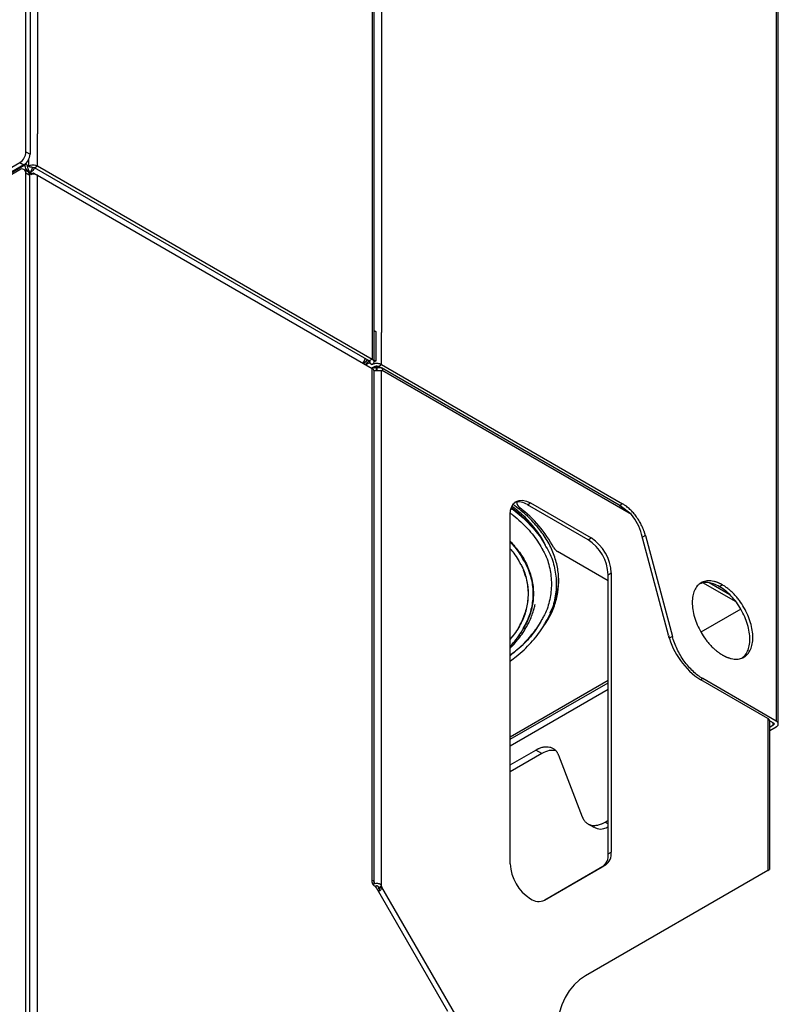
# Model space of a CAD drawing. Header units: millimetres. Extents: x 155400 to 158181, y 110641 to 115017.
# Tile 28 of 126: x 157915 to 158181, y 110952 to 111296. Entities that reach past the tile are written whole.
import ezdxf

# ---------------------------------------------------------------- set-up
doc = ezdxf.new("R2010")
doc.units = ezdxf.units.MM

msp = doc.modelspace()

# ---------------------------------------------------------------- linework, layer by layer
at = {"color": 7, "linetype": 'Continuous', "lineweight": 25}
for p, q in [((157921.77, 111950.51), (157921.77, 111256.25)), ((158038.79, 111882.96), (158038.79, 111188.69)), ((158039.45, 111176.55), (158039.45, 111882.04)), ((158180.11, 111846.29), (158180.11, 111107.11)), ((158180.81, 111050), (158180.81, 111845.31)), ((157917.7, 111249.92), (157917.7, 111618.18)), ((157919.11, 111617.37), (157919.11, 111249.11)), ((158042.08, 111491.98), (158042.08, 111186.79)), ((157921.77, 111245.02), (157921.77, 111256.25)), ((157917.7, 111249.92), (157919.11, 111249.11)), ((157918.58, 111247.23), (157918.58, 111245.02)), ((157915.49, 111243.69), (157605.95, 111064.99)), ((157606.04, 111067.56), (157915.58, 111246.25)), ((157916.99, 111245.43), (157607.46, 111066.74)), ((157917.3, 111245.3), (157911.51, 111241.96)), ((157915.58, 111246.25), (157916.99, 111245.43)), ((157918.4, 111243.02), (157916.99, 111243.83)), ((157917.7, 111245.53), (157917.3, 111245.3)), ((157918.58, 111245.02), (157917.7, 111245.53)), ((157918.58, 111245.02), (157919.1, 111244.73)), ((157920.71, 111244.41), (157921.77, 111245.02)), ((158037.73, 111176.85), (157920.71, 111244.41)), ((157921.77, 111245.02), (158038.79, 111177.47)), ((157917.61, 110920.74), (157917.61, 111242.46)), ((157919.03, 111241.64), (157917.61, 111242.46)), ((157919.11, 111242.68), (157918.83, 111242.51)), ((157919.03, 110919.93), (157919.03, 111241.64)), ((157919.11, 111242.68), (157919.74, 111242.31)), ((157919.35, 111242.09), (157920.28, 111242.62)), ((157920.28, 111242.18), (157920.28, 111242.62)), ((157920.28, 111242.62), (157921.41, 111241.96)), ((157921.77, 110916.81), (157921.77, 111241.8)), ((157921.77, 111241.8), (158038.79, 111174.24)), ((158038.79, 111188.69), (158038.79, 111177.47)), ((158039.45, 111187.5), (158039.99, 111187.18)), ((158039.99, 111187.18), (158039.99, 111176.77)), ((158042.08, 111175.57), (158042.08, 111186.79)), ((158036.3, 111175.68), (158036.58, 111175.84)), ((158037.8, 111176.2), (158036.57, 111175.49)), ((158038.79, 111177.47), (158037.73, 111176.85)), ((158037.73, 111176.85), (158037.73, 111176.24)), ((158037.73, 111176.24), (158037.8, 111176.2)), ((158037.8, 111176.2), (158038.79, 111175.63)), ((158038.71, 111174.43), (158038.58, 111174.36)), ((158038.79, 110995.42), (158038.79, 111174.24)), ((158039.75, 111174.95), (158039.05, 111174.55)), ((158039.99, 111176.77), (158039.4, 111176.66)), ((158039.41, 111177.11), (158039.99, 111176.77)), ((158040.22, 111174.49), (158040.22, 111173.47)), ((158040.54, 111173.47), (158040.54, 111174.49)), ((158041.02, 111174.95), (158042.08, 111175.57)), ((158041.91, 111174.44), (158041.02, 111174.95)), ((158042.08, 111175.57), (158126.37, 111126.91)), ((158125.16, 111126.46), (158042.08, 111174.42)), ((158039.45, 110994.5), (158039.45, 111173.32)), ((158042.24, 111173.51), (158042.08, 111173.42)), ((158042.08, 110993.33), (158042.08, 111173.42)), ((158129.46, 111123.17), (158042.24, 111173.51)), ((158089.36, 111127.57), (158089.36, 111127.3)), ((158093.04, 111126.63), (158094.1, 111127.25)), ((158114.25, 111114.39), (158093.04, 111126.63)), ((158094.1, 111127.25), (158115.31, 111115)), ((158126.37, 111126.91), (158125.3, 111126.3)), ((158126.59, 111125.33), (158125.3, 111126.3)), ((158129.46, 111123.17), (158125.34, 111126.32)), ((158087.03, 111001.12), (158087.03, 111123.16)), ((158127.51, 111124.66), (158127.37, 111124.74)), ((158142.38, 111081.07), (158132.97, 111116.37)), ((158134.34, 111115.86), (158133.28, 111115.25)), ((158134.34, 111115.86), (158143.75, 111080.56)), ((158114.25, 111114.39), (158115.31, 111115)), ((158121.32, 111100.02), (158103.57, 111110.27)), ((158180.11, 111107.11), (158180.11, 111050.98)), ((158121.32, 111102.14), (158122.38, 111102.75)), ((158121.32, 111004.59), (158121.32, 111102.14)), ((158122.38, 111102.75), (158122.38, 111005.21)), ((158166.02, 111092.64), (158154.46, 111099.31)), ((158163.83, 111095.12), (158156.64, 111099.27)), ((158161.3, 111098.58), (158160.24, 111097.97)), ((158140.25, 111089.1), (158140.24, 111089.11)), ((158167.68, 111090.14), (158153.75, 111082.1)), ((158142.69, 111079.95), (158142.44, 111080.91)), ((158143.75, 111080.56), (158142.69, 111079.95)), ((158121.32, 111065.22), (158087.03, 111045.42)), ((158087.03, 111044.61), (158121.32, 111064.4)), ((158154.38, 111065.83), (158153.68, 111065.42)), ((158177.1, 111051.89), (158153.68, 111065.42)), ((158180.11, 111050.98), (158154.38, 111065.83)), ((158121.32, 111062.03), (158087.03, 111042.23)), ((158177.1, 111051.89), (158177.1, 110998.78)), ((158177.81, 110999.15), (158177.81, 111050.91)), ((158179.05, 111050.36), (158177.96, 111050.99)), ((158179.05, 111049.63), (158179.05, 111050.36)), ((158177.81, 111048.91), (158179.05, 111049.63)), ((158177.81, 111047.69), (158180.11, 111049.02)), ((158087.03, 111035.7), (158095.98, 111040.87)), ((158098.1, 111039.64), (158095.98, 111040.87)), ((158098.1, 111039.64), (158087.03, 111033.25)), ((158103.95, 111039.03), (158112.24, 111017.51)), ((158120.22, 111015.67), (158121.32, 111016.31)), ((158114.22, 111015.07), (158116.34, 111013.85)), ((158120.22, 111015.67), (158121.32, 111015.03)), ((158121.32, 111004.59), (158122.38, 111005.21)), ((158099.07, 110988.36), (158119.25, 111000.01)), ((158120.31, 111000.63), (158099.1, 110988.38)), ((158177.1, 110998.78), (158113.32, 110961.94)), ((158119.25, 111000.01), (158120.31, 111000.63)), ((158176.83, 110998.62), (158177.19, 110998.83)), ((158177.36, 110998.9), (158177.33, 110998.91)), ((158038.79, 110994.6), (158038.79, 110995.42)), ((158038.87, 110994.52), (158038.79, 110994.56)), ((158038.87, 110994.19), (158038.87, 110994.52)), ((158039.74, 110993.24), (158039.5, 110993.38)), ((158065.22, 110949.44), (158040.24, 110992.71)), ((158042.08, 110993.33), (158041.02, 110992.71)), ((158042.19, 110992.96), (158041.13, 110992.35)), ((158068.47, 110947.43), (158042.19, 110992.96))]:
    msp.add_line(p, q, dxfattribs=at)
at = {"color": 7, "linetype": 'Continuous', "lineweight": 25, "flags": 128}
for points in [[(158087.03, 111123.16), (158087.17, 111124.68), (158087.57, 111125.98), (158088.22, 111127.01), (158089.1, 111127.74), (158090.17, 111128.14), (158091.39, 111128.19), (158092.72, 111127.89), (158094.1, 111127.25)], [(158125.34, 111126.32), (158125.21, 111126.42), (158125.16, 111126.46)], [(158038.79, 110995.42), (158039.07, 110995.22), (158039.28, 110995), (158039.41, 110994.75), (158039.45, 110994.5), (158039.41, 110994.25), (158039.28, 110994), (158039.08, 110993.78)], [(158113.32, 110961.94), (158111.23, 110960.52), (158109.36, 110958.78), (158107.7, 110956.73), (158106.27, 110954.39), (158105.09, 110951.79), (158104.17, 110948.92), (158103.5, 110945.83), (158103.1, 110942.53), (158102.96, 110939.05)]]:
    msp.add_lwpolyline(points, dxfattribs=at)
at = {"color": 7, "linetype": 'Continuous', "lineweight": 25}
for centre, radius, start, end in [((157913.09, 111250.13), 4.61, 302.6055, 357.3945), ((157914.51, 111249.31), 4.61, 302.6055, 357.3945), ((157916.32, 111242.67), 1.31, 350.786, 129.2033), ((157917.56, 111241.81), 1.48, 353.7012, 54.9867), ((157920.16, 111238.7), 3.49, 62.6566, 109.4572), ((158038.33, 111173.21), 1.13, 5.6946, 65.6256), ((158040.38, 111177.95), 3.46, 267.3358, 272.6642), ((158041.83, 111174.04), 0.669, 292.0296, 307.9812), ((158090.02, 111122.29), 5.29, 55.1825, 105.5864), ((158091.44, 111127.34), 2.07, 173.5406, 237.5862), ((158064.89, 111091.82), 42.28, 27.7607, 53.0009), ((158115.16, 111111.47), 18.47, 15.3842, 39.283), ((158105.97, 111101.44), 15.37, 2.6055, 57.3945), ((158107.03, 111102.05), 15.37, 2.6055, 57.3945), ((158105.03, 111113.03), 3.11, 209.0133, 242.1791), ((158168.11, 111087.73), 26.58, 194.5185, 237.1078), ((158176.6, 111050.79), 1.21, 5.6948, 65.6253), ((158116.32, 111004.1), 5.03, 305.698, 5.6204), ((158117.38, 111004.71), 5.03, 305.698, 5.6204), ((158102.38, 111001.82), 15.37, 182.6055, 237.3945), ((158040.33, 110994.67), 1.54, 182.6055, 237.3945), ((158038.97, 110992.01), 1.44, 28.8556, 58.0453), ((158038.95, 110991.9), 2.22, 11.591, 21.5092), ((158040.02, 110992.51), 2.22, 11.591, 21.5092), ((158097.03, 110992.96), 5.03, 234.3818, 294.314)]:
    msp.add_arc(centre, radius, start, end, dxfattribs=at)
for points, knots in [([(157919.11, 111242.68), (157918.89, 111242.79), (157918.66, 111242.94), (157918.24, 111243.33), (157918.05, 111243.56), (157917.71, 111244.04), (157917.58, 111244.31), (157917.38, 111244.82), (157917.32, 111245.07), (157917.3, 111245.3)], [0, 0, 0, 0, 0.25, 0.25, 0.5, 0.5, 0.75, 0.75, 1, 1, 1, 1]), ([(157918.08, 111245.31), (157918.09, 111245.17), (157918.12, 111245.03), (157918.18, 111244.74), (157918.21, 111244.6), (157918.28, 111244.33), (157918.32, 111244.2), (157918.41, 111243.95), (157918.46, 111243.83), (157918.55, 111243.61), (157918.6, 111243.5), (157918.7, 111243.3), (157918.75, 111243.21), (157918.9, 111242.94), (157919, 111242.8), (157919.11, 111242.68)], [0, 0, 0, 0, 0.125, 0.125, 0.25, 0.25, 0.375, 0.375, 0.5, 0.5, 0.625, 0.625, 0.75, 0.75, 1, 1, 1, 1]), ([(157918.58, 111245.02), (157918.79, 111245.14), (157919.04, 111245.24), (157919.59, 111245.37), (157919.88, 111245.4), (157920.47, 111245.4), (157920.76, 111245.37), (157921.31, 111245.24), (157921.56, 111245.14), (157921.77, 111245.02)], [0, 0, 0, 0, 0.25, 0.25, 0.5, 0.5, 0.75, 0.75, 1, 1, 1, 1]), ([(157919.1, 111244.73), (157919.13, 111244.73), (157919.19, 111244.73), (157919.29, 111244.72), (157919.39, 111244.71), (157919.48, 111244.69), (157919.62, 111244.67), (157919.79, 111244.61), (157919.91, 111244.55), (157919.98, 111244.52)], [0, 0, 0, 0, 0.099824, 0.199094, 0.298456, 0.398558, 0.500034, 0.747282, 1, 1, 1, 1]), ([(157919.11, 111242.68), (157919.12, 111242.68), (157919.13, 111242.69), (157919.16, 111242.73), (157919.25, 111242.84), (157919.42, 111243.09), (157919.64, 111243.5), (157919.82, 111243.93), (157919.92, 111244.24), (157919.97, 111244.43), (157920, 111244.52), (157920.01, 111244.56)], [0, 0, 0, 0, 0.008479, 0.025973, 0.089059, 0.261555, 0.523566, 0.754147, 0.878712, 0.940699, 1, 1, 1, 1]), ([(157920.63, 111244.34), (157920.55, 111244.16), (157920.34, 111243.72), (157919.79, 111243.09), (157919.34, 111242.81), (157919.11, 111242.68)], [0, 0, 0, 0, 0.261272, 0.630636, 1, 1, 1, 1]), ([(157919.98, 111244.52), (157920, 111244.53), (157920.05, 111244.53), (157920.13, 111244.54), (157920.21, 111244.54), (157920.29, 111244.53), (157920.4, 111244.52), (157920.56, 111244.49), (157920.66, 111244.44), (157920.71, 111244.41)], [0, 0, 0, 0, 0.101141, 0.200638, 0.299619, 0.399231, 0.500598, 0.75012, 1, 1, 1, 1]), ([(158035.49, 111176.11), (158035.53, 111176.14), (158035.74, 111176.33), (158036.04, 111176.86), (158036.3, 111177.38), (158036.34, 111177.65), (158036.34, 111177.65)], [0, 0, 0, 0, 0.09268, 0.539379, 0.986079, 1, 1, 1, 1]), ([(158036.97, 111177.29), (158036.95, 111177.24), (158036.82, 111176.95), (158036.41, 111176.49), (158035.96, 111176.1), (158035.71, 111176), (158035.69, 111175.99)], [0, 0, 0, 0, 0.091739, 0.549138, 0.968753, 1, 1, 1, 1]), ([(158036.17, 111175.71), (158036.28, 111175.73), (158036.43, 111175.76), (158036.55, 111175.81), (158036.58, 111175.83), (158036.58, 111175.83)], [0, 0, 0, 0, 0.765432, 0.998359, 1, 1, 1, 1]), ([(158036.58, 111175.83), (158036.6, 111175.85), (158036.66, 111175.89), (158036.82, 111176.01), (158037.09, 111176.25), (158037.36, 111176.58), (158037.48, 111176.84), (158037.53, 111176.95)], [0, 0, 0, 0, 0.083679, 0.175537, 0.409928, 0.762688, 1, 1, 1, 1]), ([(158037.73, 111176.85), (158037.75, 111176.84), (158037.78, 111176.82), (158037.83, 111176.79), (158037.86, 111176.75), (158037.91, 111176.7), (158037.94, 111176.63), (158037.96, 111176.55), (158037.94, 111176.46), (158037.9, 111176.38), (158037.83, 111176.3), (158037.76, 111176.26), (158037.73, 111176.24)], [0, 0, 0, 0, 0.062771, 0.124992, 0.187273, 0.250222, 0.374947, 0.500146, 0.624871, 0.750071, 0.874917, 1, 1, 1, 1]), ([(158038.57, 111174.33), (158038.64, 111174.38), (158038.76, 111174.48), (158039.05, 111174.56), (158039.51, 111174.61), (158039.93, 111174.54), (158040.22, 111174.49)], [0, 0, 0, 0, 0.194146, 0.391467, 0.590398, 1, 1, 1, 1]), ([(158038.79, 111177.47), (158039, 111177.34), (158039.17, 111177.2), (158039.39, 111176.89), (158039.45, 111176.72), (158039.45, 111176.38), (158039.39, 111176.21), (158039.17, 111175.89), (158039, 111175.75), (158038.79, 111175.63)], [0, 0, 0, 0, 0.25, 0.25, 0.5, 0.5, 0.75, 0.75, 1, 1, 1, 1]), ([(158042.08, 111175.57), (158042.04, 111175.59), (158041.97, 111175.63), (158041.85, 111175.68), (158041.73, 111175.73), (158041.61, 111175.78), (158041.47, 111175.82), (158041.25, 111175.88), (158040.91, 111175.95), (158040.46, 111175.98), (158040, 111175.96), (158039.61, 111175.91), (158039.29, 111175.82), (158039.03, 111175.74), (158038.87, 111175.66), (158038.8, 111175.63)], [0, 0, 0, 0, 0.041955, 0.0835862, 0.1250588, 0.1665401, 0.208197, 0.2501945, 0.3750503, 0.5000601, 0.6249159, 0.7499258, 0.8334728, 0.9163848, 1, 1, 1, 1]), ([(158041.38, 111174.57), (158041.17, 111174.6), (158040.7, 111174.67), (158039.94, 111174.58), (158039.53, 111174.4), (158039.32, 111174.3)], [0, 0, 0, 0, 0.296102, 0.648051, 1, 1, 1, 1]), ([(158039.75, 111174.95), (158039.77, 111174.97), (158039.81, 111174.99), (158039.88, 111175.02), (158039.96, 111175.05), (158040.06, 111175.08), (158040.21, 111175.1), (158040.38, 111175.11), (158040.56, 111175.1), (158040.73, 111175.07), (158040.89, 111175.02), (158040.98, 111174.98), (158041.02, 111174.95)], [0, 0, 0, 0, 0.062787, 0.125013, 0.187288, 0.250222, 0.374987, 0.500147, 0.624912, 0.750072, 0.874937, 1, 1, 1, 1]), ([(158040.54, 111174.49), (158040.7, 111174.52), (158041, 111174.56), (158041.42, 111174.58), (158041.78, 111174.54), (158042.06, 111174.45), (158042.27, 111174.29), (158042.37, 111174.08), (158042.38, 111173.82), (158042.29, 111173.62), (158042.24, 111173.51)], [0, 0, 0, 0, 0.123586, 0.243607, 0.362047, 0.480967, 0.602407, 0.728282, 0.860314, 1, 1, 1, 1]), ([(158042.08, 111173.42), (158041.86, 111173.43), (158041.53, 111173.44), (158040.96, 111173.46), (158040.52, 111173.47), (158040.07, 111173.47), (158039.68, 111173.46), (158039.46, 111173.45), (158039.37, 111173.44)], [0, 0, 0, 0, 0.30501, 0.453832, 0.601979, 0.751201, 0.903212, 1, 1, 1, 1]), ([(158099.73, 111111.55), (158099.48, 111112.18), (158098.56, 111114.49), (158095.88, 111118.27), (158092.16, 111122.53), (158089.06, 111125), (158087.7, 111126.09)], [0, 0, 0, 0, 0.120682, 0.436618, 0.752553, 1, 1, 1, 1]), ([(158098.71, 111084.15), (158099.3, 111085), (158100.91, 111087.31), (158102.6, 111091.27), (158103.84, 111095.95), (158104.15, 111100.69), (158103.58, 111105.42), (158102.12, 111110.09), (158099.79, 111114.64), (158096.6, 111119), (158092.77, 111123.06), (158089.65, 111125.5), (158088.15, 111126.66)], [0, 0, 0, 0, 0.060789, 0.166086, 0.271382, 0.376679, 0.481976, 0.587273, 0.69257, 0.797866, 0.903163, 1, 1, 1, 1]), ([(158134.34, 111115.86), (158134.31, 111115.95), (158134.26, 111116.14), (158134.18, 111116.42), (158134.1, 111116.69), (158134, 111116.97), (158133.91, 111117.25), (158133.74, 111117.72), (158133.48, 111118.36), (158133.1, 111119.19), (158132.69, 111120.01), (158132.09, 111121.07), (158131.25, 111122.35), (158130.32, 111123.52), (158129.53, 111124.39), (158128.92, 111124.99), (158128.29, 111125.55), (158127.73, 111126), (158127.23, 111126.37), (158126.8, 111126.65), (158126.51, 111126.82), (158126.37, 111126.91)], [0, 0, 0, 0, 0.020858, 0.041691, 0.062513, 0.083336, 0.104176, 0.125044, 0.187534, 0.250062, 0.312552, 0.375079, 0.500005, 0.624931, 0.687421, 0.749948, 0.812438, 0.874966, 0.916653, 0.958295, 1, 1, 1, 1]), ([(158087.12, 111123.66), (158087.45, 111123.42), (158088.75, 111122.45), (158090.76, 111120.65), (158093.13, 111118.28), (158095.22, 111115.83), (158096.99, 111113.3), (158098.1, 111111.52), (158098.52, 111110.59), (158098.55, 111110.53)], [0, 0, 0, 0, 0.062342, 0.247198, 0.432095, 0.617082, 0.802227, 0.98761, 1, 1, 1, 1]), ([(158087.42, 111125.29), (158087.62, 111125.16), (158089.95, 111123.62), (158093.43, 111120.26), (158097.2, 111116.13), (158098.65, 111113.46), (158099.14, 111112.57)], [0, 0, 0, 0, 0.037061, 0.421825, 0.806589, 1, 1, 1, 1]), ([(158099.21, 111112.81), (158099.01, 111113.18), (158098.3, 111114.45), (158096.79, 111116.55), (158094.69, 111119.1), (158092.28, 111121.56), (158089.88, 111123.72), (158088.18, 111125), (158087.46, 111125.54)], [0, 0, 0, 0, 0.080322, 0.274577, 0.469176, 0.664051, 0.859128, 1, 1, 1, 1]), ([(158087.03, 111113.85), (158088.16, 111112.59), (158090.6, 111109.85), (158093.13, 111105.34), (158094.8, 111100.49), (158095.35, 111095.54), (158094.78, 111090.6), (158093.28, 111085.96), (158091.48, 111083.08), (158090.65, 111081.75)], [0, 0, 0, 0, 0.12872, 0.277468, 0.426367, 0.575107, 0.723855, 0.872754, 1, 1, 1, 1]), ([(158087.03, 111113.62), (158088.1, 111112.42), (158090.47, 111109.75), (158092.97, 111105.32), (158094.54, 111100.48), (158095.17, 111097.18), (158094.98, 111095.53), (158094.98, 111095.53)], [0, 0, 0, 0, 0.214524, 0.47607, 0.737615, 0.999161, 1, 1, 1, 1]), ([(158087.03, 111113.56), (158088.14, 111112.36), (158089.88, 111110.48), (158090.97, 111108.45), (158091.36, 111107.71)], [0, 0, 0, 0, 0.636951, 1, 1, 1, 1]), ([(158099.14, 111112.57), (158099.68, 111111.7), (158101.3, 111109.07), (158102.71, 111104.48), (158103.4, 111098.91), (158102.71, 111093.33), (158101.3, 111088.74), (158099.68, 111086.11), (158099.14, 111085.24)], [0, 0, 0, 0, 0.09955, 0.299721, 0.499892, 0.700064, 0.900235, 1, 1, 1, 1]), ([(158087.03, 111111.24), (158087.45, 111110.73), (158088.52, 111109.45), (158089.67, 111107.72), (158090.3, 111106.49), (158090.51, 111106.08)], [0, 0, 0, 0, 0.305954, 0.768606, 1, 1, 1, 1]), ([(158098.4, 111110.76), (158098.62, 111110.4), (158099.86, 111108.33), (158100.99, 111104.35), (158101.7, 111098.91), (158100.99, 111093.47), (158099.84, 111089.43), (158098.56, 111087.3), (158098.31, 111086.89)], [0, 0, 0, 0, 0.046643, 0.271473, 0.496304, 0.721135, 0.945966, 1, 1, 1, 1]), ([(158090.38, 111106.32), (158090.64, 111105.9), (158091.82, 111103.95), (158092.87, 111100.3), (158093.5, 111095.48), (158092.87, 111090.65), (158091.84, 111087.05), (158090.69, 111085.15), (158090.46, 111084.77)], [0, 0, 0, 0, 0.0620837, 0.2827071, 0.5033305, 0.723954, 0.9445774, 1, 1, 1, 1]), ([(158091.36, 111107.71), (158091.87, 111106.89), (158093.33, 111104.52), (158094.59, 111100.4), (158095.19, 111095.48), (158094.58, 111090.55), (158093.34, 111086.46), (158091.9, 111084.12), (158091.41, 111083.32)], [0, 0, 0, 0, 0.1051697, 0.3033979, 0.5016262, 0.6998545, 0.8980827, 1, 1, 1, 1]), ([(158091.57, 111103.81), (158092.01, 111102.67), (158093.06, 111099.95), (158093.45, 111095.54), (158092.94, 111090.69), (158091.26, 111085.94), (158089.27, 111082.24), (158087.52, 111080.25), (158087.03, 111079.7)], [0, 0, 0, 0, 0.141495, 0.337381, 0.533266, 0.729152, 0.925038, 1, 1, 1, 1]), ([(158100.99, 111088.82), (158101.53, 111089.93), (158102.82, 111092.57), (158103.83, 111096.61), (158103.91, 111099.51), (158103.95, 111100.83)], [0, 0, 0, 0, 0.284955, 0.675881, 1, 1, 1, 1]), ([(158161.3, 111098.58), (158161.21, 111098.63), (158161.04, 111098.73), (158160.78, 111098.87), (158160.52, 111099), (158160.26, 111099.12), (158160, 111099.24), (158159.74, 111099.35), (158159.49, 111099.45), (158158.97, 111099.63), (158158.21, 111099.85), (158157.23, 111100.01), (158156.29, 111100.04), (158155.1, 111099.9), (158153.75, 111099.4), (158152.42, 111098.3), (158151.44, 111096.74), (158150.83, 111094.78), (158150.62, 111092.49), (158150.83, 111089.97), (158151.44, 111087.31), (158152.42, 111084.61), (158153.75, 111081.97), (158155.1, 111079.91), (158156.29, 111078.4), (158157.23, 111077.34), (158158.21, 111076.37), (158159.06, 111075.64), (158159.74, 111075.11), (158160.26, 111074.74), (158160.78, 111074.39), (158161.12, 111074.19), (158161.3, 111074.08)], [0, 0, 0, 0, 0.007836, 0.015659, 0.023472, 0.031281, 0.039091, 0.046905, 0.054729, 0.062568, 0.093835, 0.125113, 0.156379, 0.187658, 0.250126, 0.312595, 0.375064, 0.437533, 0.500002, 0.562471, 0.62494, 0.687409, 0.749878, 0.812347, 0.843614, 0.874892, 0.906158, 0.937436, 0.953094, 0.968715, 0.984338, 1, 1, 1, 1]), ([(158160.24, 111097.97), (158159.54, 111098.32), (158158.15, 111099.03), (158156.16, 111099.45), (158154.51, 111099.44), (158153.65, 111099.07), (158153.32, 111098.92)], [0, 0, 0, 0, 0.274931, 0.549862, 0.824792, 1, 1, 1, 1]), ([(158161.3, 111074.08), (158161.39, 111074.03), (158161.56, 111073.93), (158161.82, 111073.79), (158162.08, 111073.66), (158162.34, 111073.54), (158162.6, 111073.42), (158162.85, 111073.32), (158163.11, 111073.21), (158163.62, 111073.03), (158164.38, 111072.81), (158165.36, 111072.65), (158166.31, 111072.62), (158167.5, 111072.76), (158168.85, 111073.26), (158170.17, 111074.36), (158171.16, 111075.92), (158171.77, 111077.88), (158171.97, 111080.17), (158171.77, 111082.69), (158171.16, 111085.35), (158170.17, 111088.05), (158168.85, 111090.69), (158167.5, 111092.75), (158166.31, 111094.26), (158165.36, 111095.32), (158164.38, 111096.29), (158163.54, 111097.02), (158162.86, 111097.55), (158162.34, 111097.92), (158161.82, 111098.27), (158161.47, 111098.48), (158161.3, 111098.58)], [0, 0, 0, 0, 0.007836, 0.015659, 0.023472, 0.031281, 0.039091, 0.046905, 0.054729, 0.062568, 0.093835, 0.125113, 0.156379, 0.187658, 0.250126, 0.312595, 0.375064, 0.437533, 0.500002, 0.562471, 0.62494, 0.687409, 0.749878, 0.812347, 0.843614, 0.874892, 0.906158, 0.937436, 0.953094, 0.968715, 0.984338, 1, 1, 1, 1]), ([(158168.22, 111073.12), (158168.51, 111073.34), (158169.26, 111073.89), (158170.09, 111075.32), (158170.71, 111077.27), (158170.91, 111079.56), (158170.71, 111082.08), (158170.1, 111084.74), (158169.11, 111087.44), (158167.79, 111090.08), (158166.17, 111092.55), (158164.32, 111094.74), (158162.32, 111096.63), (158160.93, 111097.52), (158160.24, 111097.97)], [0, 0, 0, 0, 0.05481, 0.140737, 0.226663, 0.312589, 0.398516, 0.484442, 0.570368, 0.656295, 0.742221, 0.828147, 0.914074, 1, 1, 1, 1]), ([(158087.03, 111076.52), (158087.29, 111076.77), (158088.23, 111077.69), (158089.63, 111079.32), (158091.21, 111081.4), (158092.55, 111083.5), (158093.66, 111085.59), (158094.54, 111087.61), (158095.17, 111089.44), (158095.51, 111090.72), (158095.68, 111091.45), (158095.73, 111091.65), (158095.74, 111091.71), (158095.75, 111091.74), (158095.75, 111091.76), (158095.75, 111091.78), (158095.76, 111091.78), (158095.76, 111091.79), (158095.76, 111091.79), (158095.76, 111091.79)], [0, 0, 0, 0, 0.0572196, 0.2039937, 0.3487819, 0.4907633, 0.6285994, 0.7598249, 0.8787471, 0.9684793, 0.9885011, 0.9929516, 0.9949347, 0.9958736, 0.9965978, 0.9973744, 0.9983363, 0.9999502, 1, 1, 1, 1]), ([(158098.31, 111086.89), (158097.6, 111085.57), (158095.95, 111082.52), (158092.19, 111078.11), (158088.71, 111075.22), (158087.03, 111073.83)], [0, 0, 0, 0, 0.282024, 0.6532714, 1, 1, 1, 1]), ([(158087.03, 111071.95), (158087.75, 111072.49), (158089.47, 111073.76), (158091.91, 111075.9), (158094.36, 111078.35), (158096.51, 111080.9), (158098.13, 111083.1), (158098.91, 111084.47), (158099.18, 111084.95)], [0, 0, 0, 0, 0.136855, 0.327768, 0.51862, 0.709356, 0.899908, 1, 1, 1, 1]), ([(158090.46, 111084.77), (158089.88, 111083.61), (158088.99, 111081.84), (158087.53, 111080.2), (158087.03, 111079.64)], [0, 0, 0, 0, 0.65676, 1, 1, 1, 1]), ([(158098.44, 111087.11), (158098.34, 111086.9), (158097.82, 111085.81), (158096.87, 111084.29), (158095.9, 111083.01), (158095.56, 111082.57)], [0, 0, 0, 0, 0.135531, 0.701637, 1, 1, 1, 1]), ([(158087.03, 111077.12), (158087.22, 111077.31), (158088.16, 111078.28), (158089.57, 111080.12), (158090.85, 111081.9), (158091.38, 111082.89), (158091.45, 111083.03)], [0, 0, 0, 0, 0.102401, 0.518676, 0.93442, 1, 1, 1, 1]), ([(158095.75, 111082.75), (158094.65, 111081.37), (158092.22, 111078.35), (158089.16, 111075.45), (158087.07, 111074.05), (158087.03, 111074.03)], [0, 0, 0, 0, 0.450543, 0.989609, 1, 1, 1, 1]), ([(158154.38, 111065.83), (158153.23, 111066.49), (158152.08, 111067.36), (158149.88, 111069.43), (158148.84, 111070.63), (158146.95, 111073.24), (158146.11, 111074.66), (158144.71, 111077.58), (158144.15, 111079.08), (158143.75, 111080.56)], [0, 0, 0, 0, 0.25, 0.25, 0.5, 0.5, 0.75, 0.75, 1, 1, 1, 1]), ([(158179.05, 111050.36), (158179.07, 111050.35), (158179.11, 111050.33), (158179.16, 111050.29), (158179.21, 111050.24), (158179.26, 111050.18), (158179.3, 111050.1), (158179.32, 111050), (158179.3, 111049.89), (158179.25, 111049.8), (158179.16, 111049.7), (158179.09, 111049.65), (158179.05, 111049.63)], [0, 0, 0, 0, 0.062787, 0.125013, 0.187288, 0.250222, 0.374987, 0.500147, 0.624912, 0.750072, 0.874937, 1, 1, 1, 1]), ([(158180.11, 111049.02), (158180.14, 111049.04), (158180.22, 111049.08), (158180.32, 111049.15), (158180.41, 111049.23), (158180.49, 111049.3), (158180.56, 111049.38), (158180.67, 111049.52), (158180.78, 111049.72), (158180.83, 111050), (158180.78, 111050.27), (158180.66, 111050.5), (158180.49, 111050.69), (158180.32, 111050.84), (158180.18, 111050.93), (158180.11, 111050.98)], [0, 0, 0, 0, 0.041982, 0.083612, 0.125069, 0.166533, 0.208188, 0.250211, 0.375064, 0.500065, 0.624918, 0.74992, 0.833489, 0.916365, 1, 1, 1, 1]), ([(158095.98, 111040.87), (158096.05, 111040.91), (158096.2, 111040.99), (158096.41, 111041.11), (158096.63, 111041.22), (158096.84, 111041.32), (158097.06, 111041.41), (158097.41, 111041.56), (158097.91, 111041.74), (158098.53, 111041.9), (158099.15, 111042), (158099.93, 111042.05), (158100.87, 111041.95), (158101.7, 111041.64), (158102.31, 111041.27), (158102.72, 111040.93), (158103.09, 111040.54), (158103.39, 111040.14), (158103.62, 111039.75), (158103.8, 111039.4), (158103.9, 111039.15), (158103.95, 111039.03)], [0, 0, 0, 0, 0.020858, 0.041691, 0.062513, 0.083336, 0.104176, 0.125044, 0.187534, 0.250062, 0.312552, 0.375079, 0.500005, 0.624931, 0.687421, 0.749948, 0.812438, 0.874966, 0.916653, 0.958295, 1, 1, 1, 1]), ([(158102.87, 111040.68), (158102.15, 111040.75), (158100.68, 111040.9), (158098.97, 111040.07), (158098.1, 111039.64)], [0, 0, 0, 0, 0.489072, 1, 1, 1, 1]), ([(158112.24, 111017.51), (158112.27, 111017.45), (158112.32, 111017.32), (158112.4, 111017.14), (158112.49, 111016.96), (158112.58, 111016.79), (158112.68, 111016.62), (158112.84, 111016.35), (158113.1, 111016), (158113.48, 111015.6), (158113.89, 111015.27), (158114.49, 111014.9), (158115.33, 111014.59), (158116.26, 111014.49), (158117.05, 111014.54), (158117.66, 111014.64), (158118.29, 111014.8), (158118.85, 111015), (158119.35, 111015.22), (158119.79, 111015.42), (158120.07, 111015.59), (158120.22, 111015.67)], [0, 0, 0, 0, 0.020858, 0.041691, 0.062513, 0.083336, 0.104176, 0.125044, 0.187534, 0.250062, 0.312552, 0.375079, 0.500005, 0.624931, 0.687421, 0.749948, 0.812438, 0.874966, 0.916653, 0.958295, 1, 1, 1, 1]), ([(158116.41, 111013.97), (158116.75, 111013.75), (158117.68, 111013.16), (158119.43, 111013.18), (158120.81, 111013.8), (158121.32, 111014.04)], [0, 0, 0, 0, 0.262868, 0.722883, 1, 1, 1, 1]), ([(158177.1, 110998.78), (158177.36, 110998.91), (158177.77, 110999.13), (158177.76, 110999.15), (158177.76, 110999.16)], [0, 0, 0, 0, 0.634229, 1, 1, 1, 1]), ([(158177.53, 110999.01), (158177.5, 110998.99), (158177.45, 110998.95), (158177.38, 110998.92), (158177.36, 110998.9)], [0, 0, 0, 0, 0.559974, 1, 1, 1, 1]), ([(158039.08, 110993.8), (158039.18, 110993.9), (158039.42, 110994.1), (158039.87, 110994.29), (158040.39, 110994.36), (158040.92, 110994.29), (158041.4, 110994.08), (158041.8, 110993.75), (158041.98, 110993.47), (158042.08, 110993.33)], [0, 0, 0, 0, 0.12229, 0.26563, 0.41228, 0.565314, 0.710447, 0.853361, 1, 1, 1, 1]), ([(158039.89, 110993.07), (158039.93, 110993.14), (158040, 110993.28), (158040.15, 110993.41), (158040.28, 110993.46), (158040.39, 110993.48), (158040.49, 110993.46), (158040.63, 110993.41), (158040.78, 110993.27), (158040.92, 110993.02), (158040.99, 110992.82), (158041.02, 110992.71)], [0, 0, 0, 0, 0.144825, 0.274334, 0.331612, 0.387346, 0.445903, 0.505069, 0.635722, 0.797544, 1, 1, 1, 1]), ([(158042.19, 110992.96), (158042.18, 110992.82), (158042.17, 110992.55), (158041.98, 110992.17), (158041.66, 110991.83), (158041.31, 110991.57), (158041.06, 110991.46), (158040.98, 110991.42)], [0, 0, 0, 0, 0.21461, 0.427551, 0.649002, 0.888043, 1, 1, 1, 1]), ([(158041.13, 110992.35), (158041.16, 110992.24), (158041.22, 110992.04), (158041.23, 110991.8), (158041.2, 110991.64), (158041.15, 110991.55), (158041.08, 110991.47), (158041.03, 110991.42), (158040.99, 110991.41), (158040.99, 110991.41)], [0, 0, 0, 0, 0.323917, 0.583577, 0.694629, 0.797077, 0.895099, 0.993434, 1, 1, 1, 1])]:
    msp.add_open_spline(points, degree=3, knots=knots, dxfattribs=at)

doc.saveas('drawing.dxf')
